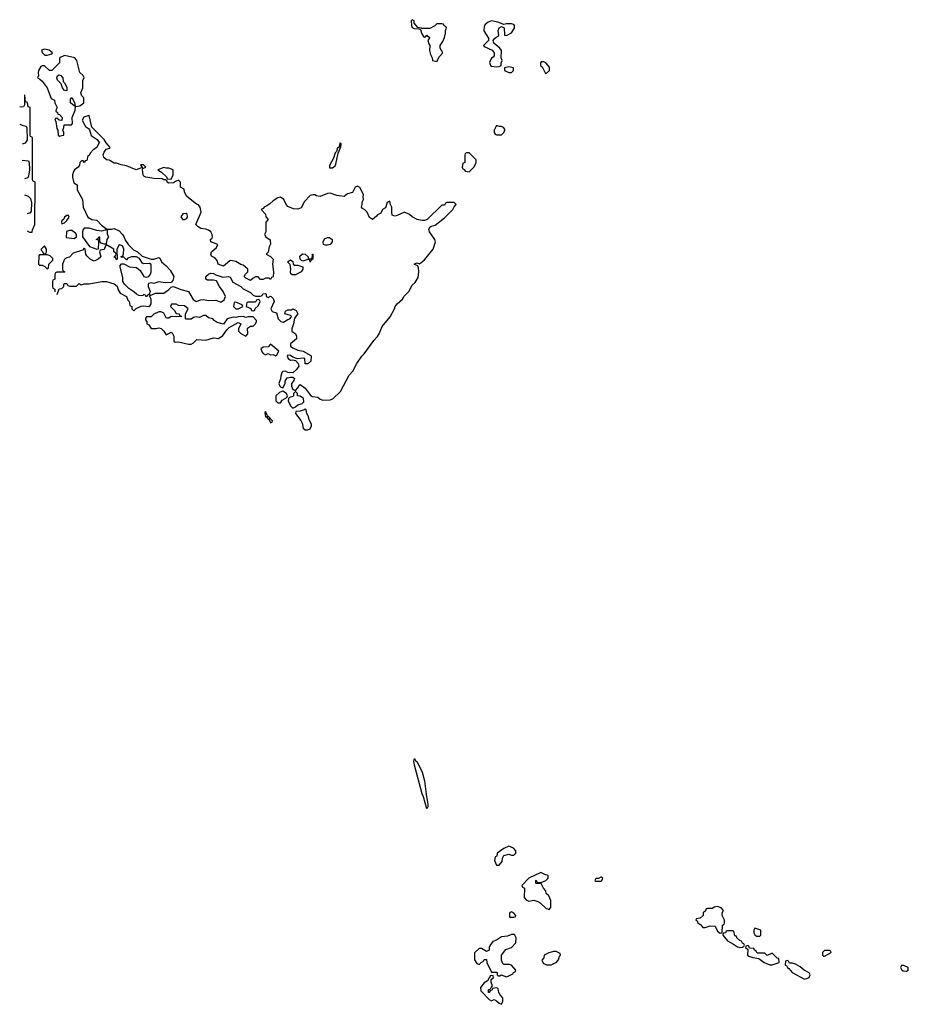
# Model space of a CAD drawing. Header units: inches. Extents: x 2701323 to 2964515, y 494916 to 722124.
# Tile 179 of 256: x 2775710 to 2782866, y 605394 to 613318. Entities that reach past the tile are written whole.
import ezdxf

# ---------------------------------------------------------------- set-up
doc = ezdxf.new("R2010")
doc.units = ezdxf.units.IN
doc.header["$MEASUREMENT"] = 0
for name, color, linetype in [('C7670', 7, 'Continuous'), ('C7671', 7, 'Continuous'), ('C7680', 7, 'Continuous')]:
    doc.layers.add(name, color=color, linetype=linetype)

msp = doc.modelspace()

# ---------------------------------------------------------------- linework, layer by layer
at = {"layer": 'C7670', "color": 2}
for points, elevation in [([(2778990, 606966), (2778962.7, 607062.7), (2778950, 607088), (2778890, 607318), (2778884.5, 607350), (2778890, 607371.3), (2778896.3, 607356.3), (2778910, 607346), (2778950, 607261), (2778970, 607191.3), (2778984.7, 607064.7), (2778990, 607054), (2778996.9, 607003.1), (2778998, 606982)], -2), ([(2779650, 606668), (2779610, 606648), (2779554, 606610), (2779552.7, 606587.3), (2779538, 606582), (2779534, 606550), (2779550, 606514), (2779570, 606514), (2779596.4, 606543.6), (2779598, 606570), (2779608.7, 606591.3), (2779650, 606602), (2779670, 606594), (2779690, 606594), (2779706, 606610), (2779706, 606630), (2779686, 606650)], 2), ([(2779905.4, 606454.6), (2779810, 606408), (2779754, 606350), (2779758, 606338), (2779774, 606330), (2779772.7, 606252.7), (2779791.6, 606231.6), (2779810, 606224.7), (2779850, 606231.3), (2779882, 606222), (2779902, 606210), (2779950, 606164.7), (2779962, 606162), (2779970, 606154), (2779987.3, 606172.7), (2779988, 606230), (2779970, 606266), (2779950, 606286), (2779947.3, 606307.3), (2779928.4, 606328.4), (2779910, 606366), (2779870, 606366), (2779866, 606370), (2779866, 606390), (2779870, 606394), (2779878, 606378), (2779910, 606374), (2779946, 606390), (2779966, 606410), (2779966, 606430), (2779938, 606438)], 2), ([(2779670, 606138), (2779654, 606130), (2779654, 606094), (2779690, 606094), (2779702, 606098), (2779706, 606110), (2779686, 606130)], 2), ([(2779690, 605955.3), (2779670, 605955.3), (2779637.3, 605942.7), (2779590, 605937.2), (2779550.9, 605909.1), (2779521, 605899), (2779498, 605870), (2779491.3, 605850), (2779490.9, 605829.1), (2779470, 605818), (2779430, 605842), (2779410, 605842), (2779371.6, 605808.4), (2779371.6, 605751.6), (2779390, 605722), (2779410, 605714), (2779430, 605734), (2779442, 605738), (2779450, 605754), (2779470, 605754), (2779472, 605730), (2779510, 605654), (2779550, 605654), (2779554, 605650), (2779554, 605630), (2779562, 605622), (2779576.4, 605623.6), (2779588, 605632), (2779630, 605614), (2779650, 605622), (2779682, 605638), (2779686, 605650), (2779702, 605658), (2779706, 605670), (2779670, 605708), (2779655.3, 605715.3), (2779610, 605715.3), (2779601.2, 605721.2), (2779589.1, 605749.1), (2779588.7, 605790), (2779625.6, 605834.4), (2779670, 605852), (2779706, 605890), (2779708, 605930), (2779698, 605950)], 2), ([(2779510, 605626), (2779498, 605622), (2779494, 605606), (2779490, 605606), (2779476.9, 605583.1), (2779450, 605568), (2779422, 605530), (2779423.6, 605503.6), (2779490, 605432), (2779510, 605422), (2779530, 605432), (2779550, 605422), (2779570, 605402), (2779590, 605394), (2779600.4, 605419.6), (2779600.4, 605440.4), (2779598, 605450), (2779578, 605470), (2779568, 605490), (2779562, 605522), (2779550, 605526), (2779518, 605522), (2779514, 605510), (2779498, 605502), (2779492, 605488), (2779486, 605490), (2779486, 605510), (2779502, 605518), (2779506, 605530), (2779518, 605542), (2779507.3, 605572.7), (2779506, 605594), (2779526, 605610), (2779522, 605622)], 2)]:
    msp.add_lwpolyline(points, close=True, dxfattribs=dict(at, elevation=elevation))
at = {"layer": 'C7670', "color": 2, "elevation": 2}
msp.add_lwpolyline([(2780000, 605816.4), (2779970, 605808.7), (2779934, 605790), (2779931.6, 605768.4), (2779914, 605750), (2779925.4, 605725.4), (2779952.7, 605712.7), (2779990, 605712), (2780000, 605717)], dxfattribs=at)
at = {"layer": 'C7671', "color": 2, "elevation": 2}
for points in [[(2778870, 613318), (2778862, 613310), (2778864.7, 613270), (2778870, 613254), (2778886, 613246), (2778924.7, 613244.7), (2778938, 613238), (2778944.7, 613210), (2778962, 613182), (2778970, 613178), (2778979, 613181), (2778990, 613194), (2779010, 613174), (2779011.1, 613171.1), (2778998, 613150), (2779004.7, 613124.7), (2779014, 613110), (2779011.3, 613070), (2779018, 613038), (2779032, 613010), (2779034, 612990), (2779070, 612982), (2779090, 613022), (2779118, 613050), (2779095.3, 613090), (2779095.3, 613110), (2779117.5, 613142.5), (2779130, 613174), (2779139, 613210), (2779138, 613230), (2779146, 613250), (2779142, 613262), (2779127.3, 613267.3), (2779122, 613282), (2779110, 613286), (2779070, 613286), (2779052.7, 613267.3), (2779011.6, 613248.4), (2778946, 613246), (2778946, 613250), (2778916.4, 613256.4), (2778886, 613290), (2778886, 613310)], [(2779510, 613309), (2779481.4, 613298.6), (2779459.6, 613280.4), (2779450, 613266), (2779447.9, 613227.9), (2779484.7, 613170), (2779484.7, 613150), (2779446, 613110), (2779450, 613102), (2779514, 613074), (2779531.3, 613050), (2779531.6, 613028.4), (2779523.6, 613016.4), (2779510, 613008), (2779492.7, 612972.7), (2779502, 612950), (2779510, 612944.7), (2779550, 612938), (2779570, 612942), (2779586, 612950), (2779586, 612970), (2779595.3, 612990), (2779588, 613010), (2779588.7, 613070), (2779575.3, 613090), (2779528, 613130), (2779522, 613150), (2779535.3, 613170), (2779568, 613190), (2779564, 613230), (2779570, 613252), (2779590, 613262), (2779612, 613252), (2779614, 613194), (2779630, 613192), (2779670, 613212), (2779694, 613250), (2779695.3, 613270), (2779690, 613278), (2779670, 613286), (2779630, 613286), (2779610, 613278), (2779559.3, 613299.3)], [(2775910, 613081.2), (2775886, 613074), (2775890, 613054), (2775912.7, 613032.7), (2775930, 613032), (2775970, 613042), (2775974, 613050), (2775947.1, 613072.9)], [(2776070.8, 613029.2), (2776032, 613010), (2776032, 612970), (2775970, 612908), (2775949.1, 612909.1), (2775910, 612948), (2775890, 612948), (2775879.6, 612940.4), (2775862, 612910), (2775858, 612890), (2775862, 612870), (2775854, 612850), (2775870, 612842), (2775890, 612822), (2775931, 612770), (2775956.9, 612696.9), (2775964.7, 612684.7), (2775991.3, 612670), (2775992, 612650), (2776011.3, 612610), (2776003.6, 612596.4), (2776002, 612582), (2776014, 612570), (2776018, 612558), (2776030, 612554), (2776052, 612530), (2776050, 612506), (2776028.4, 612508.4), (2776010, 612526), (2775998, 612522), (2775994, 612510), (2775999.8, 612499.8), (2776010, 612442), (2776018, 612430), (2776021, 612390), (2776030, 612381), (2776050, 612384.7), (2776066, 612390), (2776066, 612410), (2776058, 612430), (2776066, 612450), (2776067.3, 612472.7), (2776127.3, 612472.7), (2776136.4, 612483.6), (2776134, 612530), (2776158, 612590), (2776160.4, 612619.6), (2776195.3, 612624.7), (2776226, 612650), (2776226, 612690), (2776210, 612706), (2776202, 612730), (2776218, 612770), (2776218, 612830), (2776228, 612850), (2776222, 612870), (2776193.6, 612893.6), (2776169, 612990), (2776155.3, 613010)], [(2779650, 612939), (2779614, 612930), (2779614, 612910), (2779650, 612892), (2779670, 612894), (2779686, 612910), (2779686, 612930)], [(2779930, 612978), (2779910, 612978), (2779904.7, 612970), (2779904.7, 612950), (2779918, 612938), (2779942, 612890), (2779950, 612884.7), (2779975.3, 612910), (2779976.4, 612936.4), (2779946, 612970)], [(2776090, 612746), (2776070, 612748), (2776055.3, 612770), (2776043.1, 612803.1), (2776015.3, 612830), (2776008.7, 612851.3), (2776014.6, 612865.4), (2776025.2, 612874.8), (2776042, 612870), (2776058, 612850), (2776061, 612821), (2776071.3, 612810), (2776090, 612774)], [(2776158, 612622), (2776150, 612626), (2776118, 612650), (2776120.4, 612679.6), (2776128.7, 612691.3), (2776151.6, 612651.6)], [(2779550, 612466), (2779532, 612430), (2779531.3, 612410), (2779538, 612398), (2779550, 612391.3), (2779590, 612392), (2779608, 612410), (2779618, 612430), (2779616.4, 612436.4), (2779606, 612450), (2779590, 612458), (2779570, 612458)], [(2778290, 612326), (2778282, 612298), (2778274, 612286), (2778270, 612286), (2778262, 612258), (2778250, 612246), (2778236, 612204), (2778205.4, 612145.4), (2778204.7, 612124.7), (2778230, 612124.7), (2778250, 612142), (2778254.6, 612154.6), (2778275.3, 612244.7), (2778295.3, 612295.3), (2778298, 612318)], [(2779330, 612246), (2779310, 612246), (2779298, 612242), (2779294, 612230), (2779294, 612170), (2779278, 612162), (2779274, 612130), (2779278, 612118), (2779292.7, 612112.7), (2779298, 612098), (2779330, 612094), (2779370, 612134), (2779386, 612170), (2779386, 612190)], [(2776870, 612128.7), (2776822, 612110), (2776851.1, 612091.1), (2776892.7, 612052.7), (2776898, 612038), (2776930, 612034), (2776946, 612070), (2776946, 612110), (2776910, 612122), (2776890, 612122)], [(2776102, 611742), (2776090, 611742), (2776072, 611730), (2776066.4, 611713.6), (2776050, 611698), (2776046.8, 611690), (2776050, 611674), (2776070, 611682), (2776090, 611702), (2776108, 611730)], [(2777030, 611704), (2777009.3, 611730.7), (2777030, 611758), (2777050, 611762), (2777055.3, 611755.3), (2777058.8, 611730), (2777050, 611715.3)], [(2776130, 611622), (2776110, 611622), (2776087.1, 611612.9), (2776084.7, 611564.7), (2776150, 611558), (2776168, 611570), (2776168, 611590), (2776160.4, 611600.4)], [(2776270, 611641.2), (2776230, 611639), (2776221, 611630), (2776214.8, 611610), (2776216, 611570), (2776271.6, 611491.6), (2776330, 611472), (2776346, 611474), (2776348.4, 611528.4), (2776346, 611546), (2776326, 611550), (2776342, 611558), (2776348.4, 611571.6), (2776352, 611570), (2776352.7, 611532.7), (2776362, 611522), (2776390, 611514), (2776410, 611514), (2776415.3, 611550), (2776428, 611570), (2776418, 611590), (2776418, 611618), (2776410, 611626), (2776370, 611615.3), (2776330, 611622)], [(2775910, 611498), (2775882, 611470), (2775882, 611462), (2775892.7, 611452.7), (2775898, 611438), (2775910, 611434), (2775922, 611438), (2775926, 611450), (2775926, 611470)], [(2778170, 611502.7), (2778155.3, 611510), (2778154, 611530), (2778164.8, 611555.2), (2778190, 611564.9), (2778204, 611564), (2778226, 611550), (2778226, 611530), (2778210, 611509), (2778190, 611502.7)], [(2775930, 611426), (2775870, 611426), (2775863.6, 611416.4), (2775862, 611350), (2775870, 611342), (2775890, 611342), (2775912, 611332), (2775930, 611314), (2775942, 611318), (2775946, 611350), (2775976.4, 611383.6), (2775976.4, 611396.4), (2775956.4, 611416.4)], [(2778034, 611394), (2778066, 611394), (2778068.7, 611430), (2778071.6, 611431.6), (2778072, 611390), (2778058, 611382), (2778050, 611366), (2778046, 611386), (2778030, 611388), (2777990, 611374), (2777979, 611379), (2777968.7, 611390), (2777966, 611414), (2777986.8, 611433.2), (2778010, 611431), (2778032, 611410)], [(2777904, 611264), (2777894, 611274), (2777890, 611286), (2777894, 611314), (2777887.3, 611347.3), (2777868, 611368), (2777890, 611384.7), (2777910.7, 611370.7), (2777911.3, 611351.3), (2777923.5, 611343.5), (2777950, 611342.8), (2777991, 611330), (2777991, 611310), (2777978, 611290), (2777930, 611264)], [(2776970, 611028), (2776932.7, 611027.3), (2776924.7, 611010), (2776956.9, 610976.9), (2776970, 610954), (2776994, 610950), (2776998, 610938), (2777012.7, 610932.7), (2777010, 610926), (2776930, 610929), (2776910, 610915.3), (2776896.4, 610916.4), (2776890, 610918), (2776870, 610955.3), (2776850, 610968), (2776830, 610968), (2776790, 610948), (2776770, 610928), (2776730, 610926), (2776723.6, 610916.4), (2776723.6, 610903.6), (2776734, 610890), (2776734, 610870), (2776750, 610862), (2776770, 610834), (2776810, 610832), (2776830, 610838), (2776850, 610832), (2776871.1, 610811.1), (2776890, 610782), (2776930, 610802), (2776936.9, 610796.9), (2776951, 610770), (2776952, 610732), (2776962, 610722), (2776990, 610724.7), (2777070, 610706), (2777090, 610706), (2777110, 610718), (2777135.3, 610744.7), (2777210, 610738), (2777270, 610758), (2777310, 610752), (2777344.7, 610775.3), (2777378, 610822), (2777398, 610842), (2777470, 610882), (2777492, 610870), (2777472, 610830), (2777472, 610810), (2777490, 610792), (2777530, 610772), (2777548, 610790), (2777544, 610836), (2777570, 610852), (2777590, 610852), (2777608, 610870), (2777618, 610890), (2777616.4, 610896.4), (2777590, 610926), (2777550, 610928), (2777530, 610922), (2777510, 610928.7), (2777470, 610928), (2777450, 610922), (2777430, 610924), (2777382, 610910), (2777350, 610868.7), (2777300.9, 610880.9), (2777276.4, 610896.4), (2777266, 610910), (2777230, 610918), (2777210, 610938), (2777190, 610938), (2777158, 610922), (2777130, 610928), (2777110, 610922), (2777090, 610908.7), (2777050, 610908.7), (2777046, 610910), (2777046, 610950), (2777066, 610990), (2777036.5, 611016.5), (2776990, 611018)], [(2777450, 611046), (2777438, 611042), (2777432, 611010), (2777450, 610992), (2777470, 610992), (2777490, 611002), (2777506, 611010), (2777502, 611022)], [(2777630, 611066), (2777618, 611062), (2777610, 611046), (2777550, 611046), (2777538, 611042), (2777534, 611010), (2777572.7, 610992.7), (2777578, 610978), (2777590, 610974), (2777602, 610978), (2777607.3, 610992.7), (2777630, 611014), (2777646, 611050), (2777642, 611062)], [(2777730, 610708), (2777710, 610686), (2777670, 610682), (2777652, 610670), (2777662, 610642), (2777670, 610632), (2777690, 610622), (2777710, 610632), (2777730, 610622), (2777750, 610624.7), (2777770, 610612), (2777780.4, 610619.6), (2777798, 610650)], [(2777830, 610328.7), (2777802, 610318), (2777772, 610290), (2777774, 610250), (2777790, 610234), (2777810, 610234), (2777823.1, 610256.9), (2777862, 610278), (2777866, 610290), (2777858, 610310)], [(2777930, 610326), (2777914, 610310), (2777914, 610290), (2777910, 610286), (2777882, 610278), (2777874, 610270), (2777872, 610250), (2777892, 610210), (2777910, 610192), (2777930, 610202), (2777950, 610218), (2777986, 610230), (2777998, 610242), (2777995.3, 610270), (2777970, 610288), (2777946, 610290), (2777946, 610310)], [(2777690, 610166), (2777684.7, 610155.3), (2777690, 610122), (2777699.6, 610119.6), (2777710, 610102), (2777719.6, 610099.6), (2777730, 610074), (2777742, 610078), (2777746, 610090), (2777730, 610106), (2777722, 610102), (2777726, 610110), (2777710, 610126), (2777702, 610122), (2777706, 610130)], [(2778010, 610186), (2778002, 610178), (2777970, 610168), (2777934, 610166), (2777932, 610150), (2777973.7, 610093.7), (2777984.7, 610070), (2777992, 610030), (2778010, 610018), (2778030, 610018), (2778050, 610024.7), (2778061.2, 610050), (2778060.4, 610060.4), (2778041.2, 610101.2), (2778034, 610130), (2778022, 610150), (2778018, 610178)]]:
    msp.add_lwpolyline(points, close=True, dxfattribs=at)
at = {"layer": 'C7671', "color": 2}
for points, elevation in [([(2775770, 611618), (2775790, 611608), (2775811.3, 611608.7), (2775812.7, 611627.3), (2775832, 611670), (2775834, 612010), (2775818, 612018), (2775814, 612030), (2775814, 612370), (2775798, 612378), (2775794, 612390), (2775794, 612610), (2775778, 612618), (2775772.7, 612652.7), (2775758, 612658), (2775752, 612710), (2775748, 612710), (2775748, 612632), (2775742, 612618), (2775727.3, 612612.7), (2775710, 612616)], -2), ([(2776012.4, 611107.6), (2776027.3, 611152.7), (2776050, 611154), (2776066, 611170), (2776066, 611190), (2776070, 611194), (2776090, 611194), (2776098, 611178), (2776112.7, 611172.7), (2776167.3, 611172.7), (2776190, 611194), (2776205.4, 611185.4), (2776230, 611192), (2776270, 611191.3), (2776371.6, 611211.6), (2776408.4, 611211.6), (2776471, 611191), (2776494.4, 611174.4), (2776503.6, 611143.6), (2776518, 611118), (2776570.9, 611090.9), (2776581, 611061), (2776592, 611050), (2776598, 611018), (2776614, 611010), (2776614, 610990), (2776630, 610974), (2776647.3, 610992.7), (2776688.4, 611011.6), (2776710, 611016), (2776748.9, 611011.1), (2776762, 611018), (2776768.9, 611031.1), (2776768.9, 611068.9), (2776758, 611090), (2776760.4, 611099.6), (2776803.1, 611116.9), (2776870, 611118), (2776910, 611146), (2776930, 611166), (2776948.7, 611171.3), (2777007.9, 611147.9), (2777070.7, 611130.7), (2777107.5, 611067.5), (2777130, 611051.3), (2777170, 611064.7), (2777190, 611066), (2777230, 611058.8), (2777290, 611062), (2777330, 611044.7), (2777356.5, 611063.5), (2777368.7, 611090), (2777349, 611130), (2777318, 611170), (2777295.3, 611215.3), (2777270, 611222), (2777222, 611222), (2777209, 611230), (2777209.2, 611250), (2777229.2, 611270.8), (2777250, 611278), (2777270, 611276), (2777290, 611264.7), (2777346, 611246), (2777391.6, 611251.6), (2777404.7, 611244.7), (2777425.4, 611205.4), (2777490, 611172), (2777510, 611152), (2777570, 611122), (2777590, 611102), (2777610, 611094), (2777650, 611094), (2777662, 611098), (2777668.4, 611111.6), (2777690, 611114), (2777694, 611110), (2777694, 611090), (2777710, 611082), (2777728, 611092), (2777734, 611090), (2777750, 611074), (2777758, 611050), (2777731.3, 610990), (2777742, 610970), (2777778, 610958), (2777792, 610910), (2777812, 610890), (2777835.5, 610884.5), (2777870, 610906), (2777886, 610910), (2777896.4, 610923.6), (2777898, 610930), (2777890, 610938), (2777846, 610950), (2777850, 610972), (2777870, 610982), (2777896.4, 610983.6), (2777910, 610992), (2777936.9, 610976.9), (2777951, 610950), (2777923.6, 610916.4), (2777916, 610870), (2777901, 610830), (2777902.8, 610810), (2777931, 610790), (2777938.8, 610770), (2777938.8, 610750), (2777891.3, 610710), (2777891.3, 610690), (2777910, 610676), (2777950, 610657.3), (2777992, 610650), (2778054.8, 610614.8), (2778058, 610610), (2778054.8, 610570), (2778030, 610548.7), (2778008.9, 610548.9), (2778006, 610590), (2777994, 610594), (2777948, 610588), (2777910, 610602), (2777890, 610615.3), (2777870, 610618), (2777864.7, 610610), (2777871.3, 610590), (2777890, 610578.8), (2777910, 610581), (2777930, 610574), (2777951.3, 610550), (2777958, 610530), (2777938, 610502), (2777910, 610475.3), (2777870, 610479), (2777850, 610488.7), (2777830, 610488), (2777821, 610479), (2777812, 610450), (2777811.6, 610428.4), (2777798, 610390), (2777804.7, 610370), (2777810, 610362), (2777830, 610354), (2777848, 610390), (2777848, 610410), (2777865.2, 610434.8), (2777890, 610442), (2777910, 610442), (2777922, 610430), (2777914, 610410), (2777898, 610390), (2777898, 610370), (2777910, 610342), (2777930, 610334), (2777950, 610354), (2777962, 610378), (2777970, 610382), (2778010, 610351.3), (2778050, 610298), (2778066.4, 610286.4), (2778110, 610281), (2778130, 610264.7), (2778150, 610256), (2778210, 610258.8), (2778232.5, 610267.5), (2778294.5, 610325.5), (2778362, 610458), (2778393.2, 610490), (2778424, 610550), (2778464, 610610), (2778484, 610630), (2778562.5, 610737.5), (2778592, 610768), (2778605.2, 610790), (2778628.7, 610850), (2778692.1, 610927.9), (2778729, 610990), (2778734, 611010), (2778749.4, 611030.6), (2778792, 611068), (2778807, 611093), (2778844, 611130), (2778870, 611182), (2778896, 611204), (2778918, 611242), (2778925.2, 611290), (2778922, 611322), (2778916.4, 611336.4), (2778890, 611348), (2778890, 611354), (2778910, 611362), (2778930, 611352), (2778970, 611384.7), (2779040.9, 611470), (2779059, 611530), (2779053.2, 611550), (2779009, 611610), (2779004, 611630), (2779012.7, 611647.3), (2779023.2, 611656.8), (2779054.8, 611665.2), (2779130, 611724.7), (2779198, 611790), (2779208, 611812), (2779226, 611830), (2779210, 611846), (2779150, 611846), (2779138, 611842), (2779130, 611826), (2779110, 611826), (2778990.9, 611709.1), (2778970, 611701.2), (2778950, 611701.2), (2778909.6, 611709.6), (2778870, 611732), (2778850, 611749.4), (2778810, 611769.2), (2778750, 611742), (2778730, 611738), (2778710, 611746), (2778706, 611770), (2778708, 611810), (2778695.3, 611830), (2778690, 611858), (2778670, 611846), (2778655.3, 611804.7), (2778632, 611790), (2778618.8, 611761.2), (2778591.6, 611748.4), (2778583.6, 611736.4), (2778550, 611708.7), (2778527.3, 611727.3), (2778508, 611770), (2778490, 611788), (2778470, 611798), (2778462, 611810), (2778468.7, 611830), (2778468.7, 611850), (2778478, 611870), (2778475.3, 611890), (2778479, 611910), (2778450, 611968), (2778430, 611979), (2778412, 611970), (2778390, 611926), (2778350, 611915.3), (2778323.6, 611896.4), (2778263.1, 611903.1), (2778210, 611922), (2778190, 611919), (2778130, 611895.3), (2778100.4, 611900.4), (2778087.3, 611907.3), (2778070, 611908), (2778050, 611902), (2778004.5, 611855.5), (2777976.8, 611803.2), (2777950, 611793.2), (2777915.5, 611795.5), (2777870, 611815.3), (2777855.3, 611830), (2777838, 611870), (2777810, 611888.7), (2777790, 611884), (2777750, 611861.2), (2777723.9, 611836.1), (2777700.9, 611819.1), (2777678, 611810), (2777670, 611798), (2777654, 611790), (2777690, 611752), (2777692, 611732), (2777712, 611710), (2777692.7, 611687.3), (2777691.1, 611611.1), (2777682.8, 611590), (2777691, 611570), (2777726.8, 611546.8), (2777731.1, 611511.1), (2777718, 611490), (2777711.6, 611448.4), (2777694, 611430), (2777730, 611412), (2777752, 611390), (2777746, 611350), (2777754, 611290), (2777751.6, 611248.4), (2777738, 611242), (2777730, 611226), (2777718, 611238), (2777690, 611238), (2777670, 611226), (2777650, 611226), (2777630, 611248), (2777610, 611248), (2777590, 611238), (2777570, 611218), (2777530, 611238), (2777518, 611250), (2777528, 611270), (2777548, 611290), (2777548, 611310), (2777510, 611342), (2777490, 611348), (2777450, 611373.2), (2777410, 611381.2), (2777401.4, 611378.6), (2777350, 611335.3), (2777309.2, 611349.2), (2777299, 611379), (2777280.4, 611400.4), (2777255.3, 611415.3), (2777248.7, 611430), (2777255.3, 611450), (2777295.3, 611484.7), (2777306, 611510), (2777248, 611530), (2777246, 611550), (2777259, 611561), (2777262, 611570), (2777260.9, 611590), (2777249, 611610), (2777230, 611625.2), (2777210, 611633.2), (2777170, 611638), (2777148, 611650), (2777129, 611669), (2777172, 611770), (2777164, 611810), (2777150, 611828.7), (2777133.6, 611833.6), (2777056.4, 611896.4), (2777038, 611930), (2777033.6, 611953.6), (2777006, 611970), (2777006, 612010), (2776990, 612026), (2776963.6, 612016.4), (2776950, 612006), (2776910, 612002), (2776898, 612010), (2776898, 612018), (2776888, 612028), (2776870, 612028.7), (2776858, 612038), (2776790, 612039), (2776726, 612050), (2776710, 612058), (2776704, 612070), (2776698, 612110), (2776700.4, 612119.6), (2776726, 612130), (2776706, 612150), (2776682, 612150), (2776698, 612122), (2776690, 612126), (2776649.1, 612109.1), (2776570, 612142), (2776526, 612150), (2776490, 612164), (2776470, 612164), (2776430, 612188.7), (2776409.1, 612189.1), (2776389, 612209), (2776382, 612230), (2776389.1, 612250.9), (2776405.2, 612274.8), (2776436.4, 612283.6), (2776438, 612290), (2776406.3, 612326.3), (2776390, 612354), (2776292.3, 612452.3), (2776270, 612546), (2776266, 612546), (2776226, 612534), (2776212, 612510), (2776239.6, 612459.6), (2776263.6, 612443.6), (2776272, 612432), (2776286.4, 612386.4), (2776334.8, 612354.8), (2776351.3, 612330), (2776332, 612290), (2776302, 612270), (2776276.9, 612243.1), (2776270, 612226), (2776258, 612222), (2776250, 612186), (2776238, 612182), (2776230, 612168), (2776222, 612182), (2776210, 612186), (2776194, 612170), (2776191.6, 612148.4), (2776182, 612130), (2776151.3, 612110), (2776142.8, 612097.2), (2776136, 612070), (2776136, 612050), (2776146, 612006), (2776174, 611990), (2776174, 611950), (2776216, 611870), (2776221, 611810), (2776258, 611730), (2776290, 611711.3), (2776330, 611704.7), (2776370, 611664.7), (2776412.7, 611632.7), (2776450, 611632), (2776470, 611638), (2776510, 611618), (2776538, 611590), (2776550, 611572), (2776561.4, 611541.4), (2776587.1, 611507.1), (2776626.8, 611466.8), (2776658, 611450), (2776696, 611416), (2776770, 611391), (2776790, 611391), (2776830, 611404.7), (2776838.8, 611398.8), (2776852, 611370), (2776890, 611338), (2776922.5, 611302.5), (2776951.3, 611250), (2776942, 611218), (2776930, 611202), (2776881.2, 611201.2), (2776830, 611208), (2776790, 611195.3), (2776770, 611199), (2776750, 611195.3), (2776744.7, 611190), (2776744.7, 611170), (2776762, 611130), (2776754, 611110), (2776758, 611102), (2776750, 611106), (2776738, 611102), (2776731, 611089), (2776726, 611090), (2776722, 611102), (2776710, 611106), (2776702, 611098), (2776690, 611095.3), (2776670, 611099), (2776650, 611109), (2776630, 611129), (2776590, 611154), (2776554, 611190), (2776542, 611210), (2776540.4, 611240.4), (2776518, 611330), (2776520.4, 611339.6), (2776530, 611354), (2776550, 611354), (2776594, 611330), (2776650, 611324.7), (2776679.1, 611299.1), (2776710, 611251.3), (2776730, 611244.7), (2776750, 611251.3), (2776764, 611270), (2776769, 611290), (2776768, 611348), (2776755.3, 611355.3), (2776710, 611354), (2776699, 611359), (2776675.3, 611395.3), (2776650, 611408.7), (2776610, 611409), (2776582, 611398), (2776570, 611386), (2776550, 611406), (2776528, 611408), (2776527.3, 611412.7), (2776542, 611418), (2776547.3, 611432.7), (2776548.7, 611470), (2776537.2, 611497.2), (2776514, 611506), (2776510, 611506), (2776492, 611470), (2776494, 611390), (2776490, 611386), (2776482, 611402), (2776468, 611410), (2776482, 611418), (2776486, 611430), (2776482, 611442), (2776468.7, 611448.7), (2776468, 611470), (2776410, 611506), (2776402, 611498), (2776391.1, 611468.9), (2776358, 611462), (2776354, 611450), (2776364.7, 611410), (2776342, 611390), (2776310, 611375.3), (2776278, 611390), (2776250, 611418), (2776242, 611430), (2776238, 611470), (2776230, 611478), (2776216.9, 611463.1), (2776142, 611438), (2776110, 611408), (2776090, 611402), (2776072, 611390), (2776054, 611350), (2776054, 611310), (2776058, 611298), (2776074, 611290), (2776070, 611286), (2776010, 611286), (2775998, 611282), (2775994, 611270), (2775994, 611230), (2775978, 611222), (2775974, 611210), (2775974, 611170), (2775978, 611158), (2775994, 611150), (2775993, 611127)], 2), ([(2775710, 612478), (2775730, 612468), (2775762, 612462), (2775767.3, 612447.3), (2775769, 612351), (2775755.3, 612324.7), (2775730, 612316)], -2), ([(2775730, 612188.7), (2775782, 612182), (2775787.3, 612167.3), (2775789, 612110), (2775782, 612058), (2775775.3, 612044.7), (2775750, 612036)], -2), ([(2775750, 611908), (2775778, 611898), (2775798, 611878), (2775804, 611844), (2775802, 611778), (2775795.3, 611764.7), (2775770, 611756)], -2)]:
    msp.add_lwpolyline(points, dxfattribs=dict(at, elevation=elevation))
at = {"layer": 'C7680', "color": 2, "elevation": 2}
for points in [[(2780398, 606418), (2780390, 606418), (2780370, 606406), (2780350, 606406), (2780342, 606390), (2780350, 606384.7), (2780390, 606386), (2780398, 606390), (2780406, 606410)], [(2781330, 606182), (2781303.6, 606176.4), (2781290, 606166), (2781250, 606166), (2781238, 606162), (2781232.7, 606147.3), (2781214, 606130), (2781214, 606110), (2781190, 606086), (2781158, 606082), (2781154, 606070), (2781165.4, 606065.4), (2781172, 606050), (2781194.8, 606034.8), (2781210, 606012), (2781230, 606012), (2781270, 606026.8), (2781310, 606022), (2781330, 605982), (2781350, 605966), (2781366, 605970), (2781368.4, 606031.6), (2781382, 606038), (2781386, 606050), (2781386, 606070), (2781368, 606110), (2781368, 606130), (2781378, 606150), (2781358, 606170)], [(2781450, 605986), (2781410, 605986), (2781398, 605982), (2781394, 605970), (2781374, 605966), (2781372, 605950), (2781410, 605905.5), (2781459.3, 605879.3), (2781490, 605856), (2781508, 605852), (2781530, 605854), (2781542, 605858), (2781546, 605870), (2781542, 605882), (2781530, 605886), (2781522, 605902), (2781508, 605908), (2781486, 605930), (2781482, 605942), (2781470, 605946), (2781462, 605982)], [(2781630, 606006), (2781622, 605990), (2781622, 605970), (2781630, 605954), (2781643.6, 605943.6), (2781670, 605942), (2781678, 605950), (2781678, 605990)], [(2781570, 605866), (2781558, 605862), (2781554, 605850), (2781574, 605834), (2781572, 605790), (2781582, 605782), (2781614, 605770), (2781662.8, 605762.8), (2781706, 605730), (2781750, 605711.3), (2781770, 605711.3), (2781810, 605726), (2781826, 605730), (2781822, 605762), (2781810, 605766), (2781770, 605806), (2781730, 605788), (2781710, 605806), (2781650, 605806), (2781642, 605822), (2781626, 605830), (2781622, 605842), (2781586, 605846), (2781582, 605862)], [(2782230, 605826), (2782190, 605826), (2782174, 605810), (2782174, 605790), (2782182, 605782), (2782190, 605782), (2782246, 605810), (2782242, 605822)], [(2781890, 605746), (2781878, 605742), (2781874, 605710), (2781886, 605706), (2781892, 605690), (2781903.5, 605683.5), (2781931, 605650), (2782030, 605596), (2782050, 605600.7), (2782068.7, 605610), (2782075.3, 605630), (2782068.4, 605648.4), (2782026, 605670), (2781996.4, 605696.4), (2781956.4, 605716.4), (2781930, 605726), (2781910, 605726), (2781902, 605742)], [(2782830, 605706), (2782810, 605706), (2782802, 605690), (2782810, 605674), (2782823.6, 605663.6), (2782850, 605662), (2782866, 605670), (2782866, 605690)]]:
    msp.add_lwpolyline(points, close=True, dxfattribs=at)
msp.add_lwpolyline([(2780000, 605717), (2780010, 605722), (2780028.9, 605731.1), (2780048.9, 605751.1), (2780058, 605782), (2780066, 605790), (2780062, 605802), (2780030, 605819), (2780010, 605819), (2780000, 605816.4)], dxfattribs=at)

doc.saveas('drawing.dxf')
